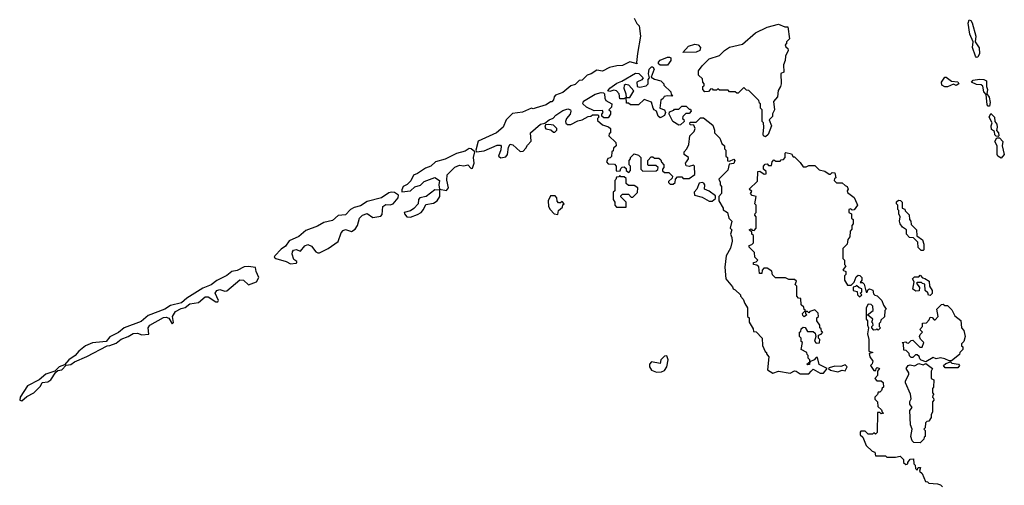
# Model space of a CAD drawing. Extents: x 2701205 to 2963787, y 496209 to 720276.
# Tile 147 of 154: x 2875160 to 2881978, y 656076 to 659298. Entities that reach past the tile are written whole.
import ezdxf

# ---------------------------------------------------------------- set-up
doc = ezdxf.new("R2010")
doc.units = 0

msp = doc.modelspace()

# ---------------------------------------------------------------- linework, layer by layer
at = {"layer": '0CON05XD'}
for points in [[(2879415, 659310), (2879433, 659273), (2879450, 659255), (2879457.5, 659185), (2879436.7, 659065), (2879431.7, 659001.7), (2879436.1, 658993.9), (2879385, 659007.5), (2879335, 658982.5), (2879295, 658980), (2879243, 658967), (2879195, 658943.3), (2879155, 658950), (2879117, 658923), (2879090, 658915), (2879055, 658880), (2879033, 658877), (2879005, 658850), (2878975, 658840), (2878920, 658795), (2878870, 658775), (2878860, 658765), (2878857, 658743), (2878845, 658730), (2878835, 658730), (2878805, 658710), (2878735, 658687.5), (2878715, 658682.5), (2878703, 658687), (2878641.7, 658658.3), (2878571.7, 658648.3), (2878527.5, 658605), (2878507.5, 658555), (2878462.5, 658515), (2878335, 658456.7), (2878318.8, 658395), (2878323.9, 658383.9), (2878375, 658391.8), (2878465, 658431.2), (2878489.7, 658429.7), (2878494.3, 658424.3), (2878491.4, 658398.6), (2878474.2, 658355), (2878492.5, 658342.5), (2878525, 658349.2), (2878538, 658365), (2878543.9, 658416.1), (2878555, 658437.5), (2878575, 658432.5), (2878625, 658386.7), (2878645, 658387.5), (2878665, 658410), (2878675, 658430), (2878701.7, 658458.3), (2878697.5, 658515), (2878765, 658574.4), (2878797, 658583), (2878825, 658605.8), (2878852.9, 658617.1), (2878872.2, 658637.8), (2878920.3, 658669.7), (2878955, 658681.1), (2878973.3, 658675), (2878976.4, 658666.4), (2878972.5, 658645), (2878945.8, 658615), (2878938.8, 658595), (2878941.2, 658581.2), (2878953, 658573), (2878975, 658572.5), (2879025, 658598.8), (2879053.9, 658606.1), (2879095, 658627.5), (2879115, 658630), (2879125, 658640), (2879165, 658640), (2879170, 658625), (2879160, 658615), (2879161.7, 658601.7), (2879195, 658570), (2879237, 658557), (2879250, 658545), (2879250, 658515), (2879241.7, 658508.3), (2879240, 658495), (2879288.3, 658448.3), (2879290, 658425), (2879271.7, 658408.3), (2879268.3, 658391.7), (2879260, 658385), (2879258.3, 658351.7), (2879248.3, 658341.7), (2879231.7, 658338.3), (2879222.5, 658315), (2879235, 658300), (2879278.3, 658298.3), (2879290, 658285), (2879290, 658255), (2879295, 658250), (2879318.3, 658251.7), (2879321.7, 658268.3), (2879331.7, 658278.3), (2879345, 658280), (2879358.3, 658268.3), (2879360, 658255), (2879378.3, 658241.7), (2879390, 658255), (2879390, 658285), (2879380, 658295), (2879380, 658325), (2879390, 658335), (2879390, 658345), (2879415, 658370), (2879445, 658360), (2879460, 658345), (2879460, 658265), (2879475, 658250), (2879567.5, 658252.5), (2879578.3, 658261.7), (2879580, 658275), (2879565, 658290), (2879515, 658290), (2879510, 658295), (2879510, 658325), (2879531.7, 658348.3), (2879545, 658350), (2879555, 658340), (2879585, 658340), (2879598.3, 658328.3), (2879603, 658313), (2879620, 658295), (2879620, 658275), (2879610, 658265), (2879611.7, 658251.7), (2879625, 658240), (2879655, 658240), (2879680, 658215), (2879678.3, 658201.7), (2879651.7, 658178.3), (2879651.7, 658171.7), (2879665, 658160), (2879685, 658160), (2879698.3, 658171.7), (2879700, 658195), (2879715, 658210), (2879745, 658210), (2879755, 658200), (2879795, 658200), (2879833.6, 658226.4), (2879832.5, 658285), (2879825, 658292.5), (2879795, 658282.5), (2879775, 658287.5), (2879770, 658305), (2879776.2, 658315)], [(2880325, 658487.5), (2880310, 658495), (2880307, 658507), (2880312.5, 658555), (2880310, 658585), (2880300, 658595), (2880300, 658675), (2880290, 658685), (2880290, 658715), (2880281.7, 658721.7), (2880278.3, 658738.3), (2880208.3, 658808.3), (2880191.7, 658811.7), (2880175, 658830), (2880135, 658790), (2880125, 658790), (2880115, 658800), (2880075, 658800), (2880065, 658810), (2880005, 658810), (2879995, 658820), (2879985, 658810), (2879965, 658810), (2879958.3, 658818.3), (2879945, 658820), (2879928.3, 658801.7), (2879905, 658800), (2879890, 658815), (2879890, 658835), (2879898.3, 658841.7), (2879900, 658855), (2879890, 658865), (2879888.3, 658888.3), (2879860, 658915), (2879860, 658945), (2879885, 658980), (2879935, 659027.5), (2880005, 659050), (2880040, 659085), (2880075, 659107.5), (2880165, 659130), (2880255, 659207.5), (2880335, 659247.5), (2880415, 659266.7), (2880458.3, 659248.3), (2880478.3, 659248.3), (2880490, 659165), (2880470, 659145), (2880468.3, 659131.7), (2880460, 659125), (2880465, 659110), (2880478.3, 659098.3), (2880480, 659085), (2880463, 659047), (2880460, 659015), (2880447.5, 658985), (2880450, 658935), (2880430, 658925), (2880432.5, 658855), (2880427.5, 658835), (2880410.7, 658809.3), (2880407.5, 658765), (2880378.3, 658731.7), (2880386.7, 658675), (2880373, 658647), (2880371.7, 658628.3), (2880350, 658605), (2880366.4, 658563.6), (2880343.3, 658505), (2880325, 658487.5)], [(2881785, 659037.5), (2881777.5, 659045), (2881756.2, 659105), (2881762.5, 659145), (2881737.7, 659197.7), (2881726.7, 659275), (2881735, 659296.7), (2881745, 659292.5), (2881755.8, 659275.8), (2881780.8, 659185), (2881776.7, 659145), (2881804.2, 659104.2), (2881806.1, 659063.9), (2881795, 659040), (2881785, 659037.5)], [(2879752.5, 659072.5), (2879791.9, 659115), (2879835, 659129.6), (2879858, 659125), (2879874.5, 659105), (2879869.4, 659085), (2879845, 659074.5), (2879752.5, 659072.5)], [(2879595, 658982.9), (2879583.1, 658993.1), (2879582.7, 659005), (2879595, 659017.9), (2879645, 659039.3), (2879660.2, 659040.2), (2879667.5, 659035), (2879667.4, 659015), (2879645, 658984.6), (2879595, 658982.9)], [(2879595, 658620), (2879580, 658630), (2879570, 658665), (2879553.6, 658673.6), (2879546.4, 658686.4), (2879535, 658726.7), (2879485, 658746.7), (2879445, 658710), (2879388.3, 658708.3), (2879375, 658720), (2879361.7, 658721.7), (2879360, 658760), (2879345, 658750), (2879315, 658750), (2879311.2, 658785), (2879291.2, 658805), (2879275, 658810.8), (2879245, 658801.2), (2879233.3, 658805), (2879246.7, 658825), (2879295, 658858.9), (2879328.1, 658871.9), (2879425, 658929.1), (2879448, 658925), (2879477.5, 658895), (2879468.3, 658881.7), (2879432, 658865), (2879435.8, 658835.8), (2879455, 658831.4), (2879498.3, 658841.7), (2879511.2, 658855), (2879512.5, 658885), (2879520, 658895), (2879513.9, 658923.9), (2879519.4, 658955), (2879535, 658972.9), (2879545, 658972), (2879552.5, 658955), (2879531.7, 658901.7), (2879555, 658887.5), (2879600, 658875), (2879620, 658855), (2879620, 658845), (2879668.3, 658798.3), (2879671.7, 658781.7), (2879680, 658775), (2879675, 658770), (2879645, 658772.5), (2879623, 658767), (2879616.4, 658753.6), (2879598.3, 658741.7), (2879592.5, 658685), (2879623.8, 658673.8), (2879631.2, 658655), (2879624.2, 658635.8), (2879605, 658623.3), (2879595, 658620)], [(2879385, 658760), (2879412.5, 658805), (2879378.8, 658845), (2879355, 658850), (2879345, 658842.5), (2879342, 658825), (2879357.5, 658785), (2879360, 658760), (2879385, 658760)], [(2881565, 658833.3), (2881543.8, 658845), (2881543.3, 658865), (2881565, 658900), (2881575, 658900), (2881613, 658873), (2881655, 658867.5), (2881662.5, 658855), (2881645, 658843.3), (2881625, 658852.5), (2881585, 658833.8), (2881565, 658833.3)], [(2881875, 658700), (2881865, 658700), (2881858.3, 658708.3), (2881851.7, 658781.7), (2881835, 658800), (2881828.3, 658838.3), (2881818, 658848), (2881785, 658848.8), (2881750, 658865), (2881760.8, 658879.2), (2881805, 658886), (2881835, 658883.8), (2881853.3, 658875), (2881853.3, 658835), (2881861.2, 658815), (2881857.5, 658785), (2881873, 658763), (2881878.8, 658725), (2881875, 658700)], [(2879235, 658620), (2879205, 658620), (2879191.7, 658631.7), (2879190, 658645), (2879200, 658655), (2879195, 658670), (2879138.3, 658668.3), (2879085, 658691.9), (2879060, 658715), (2879062.9, 658735), (2879145, 658783.8), (2879185, 658795.5), (2879203, 658793), (2879210, 658785), (2879211.4, 658755), (2879219.2, 658739.2), (2879260, 658715), (2879257, 658693), (2879240, 658675), (2879250, 658665), (2879250, 658645), (2879235, 658620)], [(2879725, 658567.5), (2879683.3, 658595), (2879657.5, 658645), (2879658.3, 658661.7), (2879688.3, 658671.7), (2879695, 658680), (2879725, 658680), (2879745, 658700), (2879775, 658700), (2879795, 658680), (2879805, 658680), (2879810, 658665), (2879795, 658650), (2879771.7, 658648.3), (2879751.7, 658628.3), (2879750, 658615), (2879758.3, 658608.3), (2879760, 658595), (2879735, 658570), (2879725, 658567.5)], [(2881935, 658490), (2881921.7, 658491.7), (2881911.7, 658501.7), (2881910, 658525), (2881888.3, 658538.3), (2881886.7, 658565), (2881892.5, 658585), (2881873.3, 658625), (2881885, 658650), (2881910, 658625), (2881912.5, 658595), (2881926.2, 658575), (2881928.8, 658555), (2881922.5, 658532.5), (2881937.5, 658515), (2881940, 658495), (2881935, 658490)], [(2878865, 658520), (2878880, 658535), (2878880, 658545), (2878855, 658567.5), (2878823.6, 658573.6), (2878800, 658570), (2878796, 658555), (2878802.1, 658542.1), (2878837, 658537), (2878855, 658520), (2878865, 658520)], [(2879776.2, 658315), (2879790, 658335), (2879790, 658345), (2879761.2, 658365), (2879760, 658385), (2879780, 658405), (2879792.5, 658435), (2879800, 658495), (2879830, 658525), (2879837.5, 658545), (2879828.3, 658568.3), (2879801.7, 658571.7), (2879800, 658585), (2879805, 658590), (2879845, 658590), (2879875, 658620), (2879895, 658620), (2879958.3, 658568.3), (2879970, 658535), (2879970, 658515), (2880008.3, 658478.3), (2880021.7, 658441.7), (2880040, 658425), (2880040, 658405), (2880050, 658395), (2880050, 658355), (2880060, 658345), (2880061.7, 658321.7), (2880075, 658320), (2880105, 658332.5), (2880112.5, 658325), (2880105, 658302.5), (2880071.7, 658298.3), (2880063.3, 658256.7), (2880000, 658195), (2880010, 658175), (2880010, 658155), (2880020, 658145), (2880020, 658095), (2880000, 658075), (2880000, 658045), (2880030, 657995), (2880031.7, 657981.7), (2880060, 657965), (2880070, 657925), (2880090, 657905), (2880080, 657855), (2880090, 657845), (2880082.5, 657815), (2880091.7, 657791.7), (2880092.5, 657765), (2880081.7, 657718.3), (2880052.5, 657665), (2880042.5, 657585), (2880050, 657505), (2880095, 657450), (2880100, 657435), (2880115, 657430), (2880150, 657395), (2880150, 657385), (2880170, 657365), (2880180, 657335), (2880200, 657305), (2880200, 657245), (2880210, 657235), (2880210, 657205), (2880238.3, 657158.3), (2880241.7, 657141.7), (2880258.3, 657138.3), (2880300, 657095), (2880303, 657043), (2880321.7, 657001.7), (2880330, 656995), (2880330, 656985), (2880347.5, 656965), (2880337.5, 656875), (2880375, 656852.5), (2880413.3, 656866.7), (2880495, 656853.3), (2880525, 656868.8), (2880537.1, 656867.1), (2880565, 656846.7), (2880625, 656847.5), (2880640, 656865), (2880655, 656880), (2880703, 656853), (2880725, 656852.5), (2880750, 656885), (2880695, 656912.5), (2880685, 656960), (2880675, 656960), (2880660, 656945), (2880630, 656930), (2880628.3, 656911.7), (2880615, 656910), (2880610, 656915), (2880630, 656930), (2880630, 656945), (2880620, 656955), (2880620, 656975), (2880611.7, 656981.7), (2880610, 656995), (2880570, 657015), (2880580, 657065), (2880571.7, 657071.7), (2880570, 657095), (2880560, 657105), (2880560, 657135), (2880568.3, 657141.7), (2880571.7, 657158.3), (2880585, 657170), (2880598.3, 657168.3), (2880615, 657140), (2880655, 657140), (2880668.3, 657128.3), (2880672.5, 657105), (2880663, 657073), (2880675, 657060), (2880698.3, 657061.7), (2880700, 657085), (2880690, 657095), (2880690, 657115), (2880708.3, 657121.7), (2880720, 657135), (2880711.7, 657141.7), (2880708.3, 657158.3), (2880700, 657165), (2880700, 657185), (2880680, 657215), (2880680, 657235), (2880690, 657245), (2880688.3, 657268.3), (2880665, 657290), (2880631.7, 657278.3), (2880625, 657270), (2880615, 657280), (2880600, 657280), (2880600, 657265), (2880610, 657255), (2880591.7, 657241.7), (2880581.7, 657251.7), (2880580, 657265), (2880600, 657285), (2880591.7, 657291.7), (2880588.3, 657308.3), (2880570, 657325), (2880568.3, 657368.3), (2880551.7, 657371.7), (2880540, 657385), (2880540, 657455), (2880530, 657465), (2880538.3, 657488.3), (2880525, 657500), (2880485, 657500), (2880461.7, 657511.7), (2880393, 657513), (2880371.7, 657531.7), (2880368.3, 657558.3), (2880335, 657580), (2880311.7, 657578.3), (2880300, 657565), (2880298.3, 657541.7), (2880281.7, 657541.7), (2880278.3, 657588.3), (2880265, 657600), (2880240, 657605), (2880241.7, 657618.3), (2880258.3, 657621.7), (2880270, 657635), (2880250, 657655), (2880248.3, 657688.3), (2880210, 657725), (2880210, 657735), (2880228.3, 657741.7), (2880240, 657755), (2880240, 657805), (2880230, 657815), (2880228.3, 657828.3), (2880210, 657845), (2880225, 657850), (2880231.7, 657841.7), (2880245, 657840), (2880260, 657855), (2880260, 657935), (2880250, 657945), (2880251.7, 657958.3), (2880260, 657965), (2880260, 658015), (2880250, 658025), (2880260, 658075), (2880231.7, 658081.7), (2880220, 658095), (2880228.3, 658108.3), (2880210, 658125), (2880268.3, 658181.7), (2880271.7, 658248.3), (2880285, 658250), (2880315, 658230), (2880328.3, 658231.7), (2880328.3, 658248.3), (2880310, 658265), (2880310, 658285), (2880321.7, 658298.3), (2880335, 658300), (2880345, 658290), (2880365, 658290), (2880370, 658315), (2880381.7, 658328.3), (2880395, 658320), (2880425, 658320), (2880431.7, 658328.3), (2880448.3, 658331.7), (2880460, 658345), (2880460, 658375), (2880465, 658380), (2880505, 658370), (2880515, 658350), (2880525, 658350), (2880565, 658310), (2880585, 658280), (2880605, 658280), (2880625, 658290), (2880665, 658290), (2880695, 658260), (2880735, 658250), (2880765, 658230), (2880775, 658230), (2880785, 658240), (2880805, 658237.5), (2880810, 658205), (2880801.7, 658198.3), (2880800, 658185), (2880815, 658170), (2880855, 658170), (2880875, 658150), (2880890, 658145), (2880897.5, 658125), (2880890, 658115), (2880891.7, 658101.7), (2880938.3, 658068.3), (2880957, 658027), (2880960, 658015), (2880938.3, 657981.7), (2880925, 657980), (2880915, 657990), (2880900, 657985), (2880900, 657965), (2880920, 657955), (2880920, 657925), (2880930, 657915), (2880930, 657885), (2880922.5, 657875), (2880921.7, 657848.3), (2880910, 657835), (2880907.5, 657795), (2880893, 657777), (2880890, 657745), (2880860, 657715), (2880860, 657645), (2880870, 657635), (2880870, 657605), (2880880, 657595), (2880860, 657565), (2880880, 657555), (2880880, 657535), (2880870, 657525), (2880870, 657495), (2880891.7, 657461.7), (2880918.3, 657461.7), (2880938.3, 657481.7), (2880951.7, 657518.3), (2880965, 657530), (2880978.3, 657528.3), (2880990, 657515), (2880990, 657495), (2880980, 657480), (2880995, 657480), (2881008.3, 657468.3), (2881021.7, 657411.7), (2881028.3, 657411.7), (2881031.7, 657428.3), (2881043, 657437), (2881066.4, 657426.4), (2881071.7, 657401.7), (2881081.7, 657391.7), (2881098.3, 657388.3), (2881130, 657355), (2881141.7, 657321.7), (2881160, 657295), (2881150, 657285), (2881148.3, 657241.7), (2881121.7, 657218.3), (2881120, 657205), (2881110, 657195), (2881110, 657175), (2881120, 657165), (2881105, 657150), (2881095, 657160), (2881088.3, 657151.7), (2881075, 657150), (2881060, 657165), (2881060, 657175), (2881070, 657185), (2881068.3, 657198.3), (2881060, 657205), (2881067, 657227), (2881030, 657255), (2881070, 657285), (2881067.5, 657315), (2881055, 657327.5), (2881035, 657330), (2881020, 657305), (2881020, 657225), (2881030, 657215), (2881030, 657185), (2881037.5, 657165), (2881030, 657125), (2881040, 657085), (2881040, 657005), (2881067.5, 656995), (2881042.5, 656987.5), (2881047.5, 656965), (2881066.2, 656935), (2881063.3, 656916.7), (2881050, 656905), (2881075, 656870), (2881088.3, 656871.7), (2881090, 656885), (2881098.3, 656891.7), (2881112.5, 656885), (2881100, 656865), (2881100, 656835), (2881080, 656815), (2881095, 656800), (2881125, 656800), (2881138.3, 656788.3), (2881140, 656755), (2881131.7, 656748.3), (2881128.3, 656731.7), (2881115, 656720), (2881105, 656720), (2881100, 656705), (2881080, 656685), (2881081.7, 656671.7), (2881100, 656655), (2881101.7, 656621.7), (2881128.3, 656598.3), (2881131.7, 656581.7), (2881140, 656575), (2881125, 656570), (2881115, 656580), (2881100, 656580), (2881098.3, 656441.7), (2881085, 656430), (2881075, 656440), (2881065, 656430), (2881035, 656430), (2881015, 656450), (2880985, 656450), (2880980, 656445), (2880980, 656425), (2880998.3, 656408.3), (2881021.7, 656351.7), (2881061.7, 656311.7), (2881080, 656305), (2881085, 656280), (2881155, 656280), (2881165, 656270), (2881225, 656270), (2881257, 656277), (2881280, 656255), (2881280, 656235), (2881295, 656220), (2881310, 656225), (2881310, 656235), (2881325, 656257.5), (2881348.3, 656258.3), (2881350, 656225), (2881360, 656215), (2881361.7, 656191.7), (2881375, 656180), (2881381.7, 656198.3), (2881398.3, 656198.3), (2881390, 656175), (2881408.3, 656158.3), (2881431.7, 656101.7), (2881445, 656100), (2881455, 656090), (2881515, 656087.5), (2881535, 656080), (2881550, 656065)], [(2881955, 658340), (2881933.3, 658353.3), (2881927.5, 658365), (2881927.5, 658425), (2881912.5, 658455), (2881925, 658480), (2881945, 658480), (2881967.5, 658455), (2881962.5, 658425), (2881977.5, 658365), (2881955, 658340)], [(2877807, 658107), (2877865, 658114.3), (2877895, 658141.9), (2877935, 658152.5), (2877960.5, 658179.5), (2878035, 658207.1), (2878066.7, 658185), (2878061.2, 658155), (2878066.7, 658126.7), (2878115, 658116.7), (2878128.8, 658135), (2878117, 658187), (2878118.8, 658225), (2878172.2, 658277.8), (2878205, 658292.2), (2878235, 658288), (2878263, 658293), (2878285, 658267.5), (2878295, 658270), (2878307.5, 658305), (2878301.1, 658345), (2878312.5, 658385), (2878285.7, 658405.7), (2878272.7, 658407.3), (2878245, 658388.8), (2878185, 658373.3), (2878105.9, 658334.1), (2878040, 658315), (2878006.1, 658283.9), (2877969.3, 658270.7), (2877915, 658233.3), (2877886.4, 658223.6), (2877867.9, 658182.1), (2877842.3, 658157.7), (2877815, 658143.3), (2877805, 658120), (2877807, 658107)], [(2879360, 658000), (2879360, 658035), (2879321.7, 658071.7), (2879321.7, 658078.3), (2879335, 658090), (2879375, 658090), (2879395, 658070), (2879405, 658070), (2879438.3, 658101.7), (2879440, 658135), (2879415, 658150), (2879375, 658150), (2879360, 658165), (2879358.3, 658198.3), (2879345, 658210), (2879321.7, 658211.7), (2879315, 658220), (2879308.3, 658211.7), (2879291.7, 658208.3), (2879288.3, 658191.7), (2879280, 658185), (2879280, 658115), (2879270, 658105), (2879270, 658055), (2879280, 658035), (2879280, 658015), (2879291.7, 658001.7), (2879355, 658000), (2879360, 658000)], [(2879955, 658042.5), (2879978.3, 658061.7), (2879978.3, 658078.3), (2879935, 658112.5), (2879902.5, 658125), (2879903.3, 658155), (2879896.4, 658166.4), (2879885, 658172.5), (2879863.9, 658166.1), (2879847.5, 658125), (2879830, 658105), (2879832.5, 658085), (2879885, 658070), (2879933.6, 658043.6), (2879955, 658042.5)], [(2877035, 657608.8), (2877075, 657613.8), (2877080, 657615), (2877080, 657625), (2877059.3, 657639.3), (2877045.6, 657675), (2877047.8, 657692.2), (2877056.8, 657703.2), (2877075, 657707.1), (2877105, 657696.7), (2877135, 657734.2), (2877155, 657741.9), (2877180.6, 657730.6), (2877211.3, 657691.3), (2877225, 657684), (2877235.8, 657684.2), (2877295.8, 657714.2), (2877365, 657763.8), (2877386.1, 657823.9), (2877399.6, 657840.5), (2877415, 657846.2), (2877457.5, 657832.5), (2877482, 657848), (2877498.8, 657875), (2877513.1, 657925), (2877533.7, 657946.4), (2877565, 657956.4), (2877605, 657930), (2877660.7, 657939.3), (2877669.6, 657950.5), (2877675, 658006.2), (2877695, 658020), (2877725, 658016.2), (2877745, 658023.8), (2877780, 658065), (2877782.5, 658085), (2877755, 658102), (2877735, 658105.8), (2877715, 658099.2), (2877665, 658066), (2877565, 658039.2), (2877518.9, 658011.1), (2877475, 657999.2), (2877451.2, 657985), (2877415, 657948), (2877365, 657942.5), (2877325, 657909.4), (2877265.4, 657894.6), (2877221.4, 657868.6), (2877140.4, 657839.5), (2877092.7, 657797.3), (2877025, 657768), (2877000, 657730), (2876970.4, 657709.5), (2876926.2, 657665), (2876921.2, 657655), (2876932.5, 657645), (2877005, 657626), (2877035, 657608.8)], [(2877865, 657932.5), (2877915, 657949.4), (2877940.8, 657965), (2877956.9, 657985), (2877971.2, 658018.8), (2878025, 658028.6), (2878050, 658045), (2878070, 658075), (2878068.3, 658118.3), (2878035, 658121.2), (2877975, 658075.8), (2877930, 658065), (2877922.5, 658055), (2877920, 658025), (2877889.2, 657990.8), (2877865, 657976.5), (2877822.5, 657965), (2877823.3, 657955), (2877840, 657935), (2877865, 657932.5)], [(2878885, 657950), (2878891.7, 657978.3), (2878918.3, 658001.7), (2878921.7, 658018.3), (2878930, 658025), (2878915, 658040), (2878905, 658030), (2878891.7, 658031.7), (2878881.7, 658041.7), (2878880, 658065), (2878868.3, 658078.3), (2878835, 658080), (2878820, 658045), (2878822.5, 658005), (2878832.5, 657985), (2878860, 657955), (2878885, 657950)], [(2881415, 657700), (2881401.7, 657701.7), (2881381.7, 657721.7), (2881378.3, 657758.3), (2881348.3, 657788.3), (2881321.7, 657791.7), (2881300, 657815), (2881300, 657845), (2881273.6, 657863.6), (2881257.5, 657885), (2881252.5, 657905), (2881257.5, 657935), (2881247.5, 657955), (2881247.5, 657977.5), (2881240, 657985), (2881240, 658015), (2881230, 658025), (2881231.7, 658038.3), (2881245, 658050), (2881258.3, 658048.3), (2881270, 658035), (2881270, 657995), (2881288.3, 657988.3), (2881290, 657975), (2881318.3, 657948.3), (2881320, 657915), (2881330, 657905), (2881331.7, 657881.7), (2881370, 657845), (2881371.7, 657801.7), (2881410, 657775), (2881420, 657745), (2881420, 657705), (2881415, 657700)], [(2875175, 656661.2), (2875210.2, 656689.8), (2875257.5, 656715), (2875305, 656763.3), (2875315, 656787.5), (2875355, 656793.3), (2875375, 656806.7), (2875410.7, 656859.3), (2875425, 656870), (2875452.5, 656875), (2875481.7, 656908.3), (2875515, 656912.5), (2875538.8, 656931.2), (2875625, 656967.8), (2875765, 657042.5), (2875785, 657043.3), (2875829.1, 657060.9), (2875862.5, 657087.5), (2875911.2, 657105), (2875945, 657125.6), (2875975, 657129.2), (2876005, 657116.7), (2876055, 657122.5), (2876048.6, 657165), (2876060, 657185), (2876155, 657236.5), (2876175, 657239.6), (2876192.2, 657232.2), (2876215, 657192.5), (2876226, 657204), (2876218.5, 657245), (2876239.9, 657280.1), (2876279.1, 657300.9), (2876305, 657306.7), (2876338.8, 657331.2), (2876398.1, 657341.9), (2876445, 657380), (2876465, 657380.6), (2876517.5, 657345), (2876532.5, 657345), (2876537.1, 657355), (2876514.5, 657405), (2876524.6, 657425.3), (2876545, 657432.1), (2876580.3, 657420.3), (2876595, 657421.9), (2876685, 657498.1), (2876710, 657495), (2876745, 657462.5), (2876800, 657485), (2876816.7, 657515), (2876797.5, 657555), (2876793, 657583), (2876745, 657591.2), (2876715, 657588), (2876665, 657562.9), (2876630, 657555), (2876595, 657527.1), (2876525, 657494.4), (2876486.1, 657463.9), (2876428.8, 657441.2), (2876317.8, 657372.2), (2876280.5, 657339.5), (2876205, 657320.6), (2876164.5, 657295.5), (2876048.7, 657251.3), (2876000.5, 657209.5), (2875883.7, 657166.3), (2875845, 657132.9), (2875785, 657104), (2875758.3, 657071.7), (2875735, 657068.6), (2875665, 657062.2), (2875615, 657040.5), (2875568.9, 657005), (2875544.6, 656975.4), (2875500, 656945), (2875470, 656910), (2875433.3, 656895), (2875403.8, 656866.2), (2875340, 656845), (2875294.3, 656805.7), (2875215, 656764.2), (2875162.5, 656685), (2875160, 656665), (2875175, 656661.2)], [(2881465, 657390), (2881451.7, 657391.7), (2881448.3, 657408.3), (2881430, 657425), (2881428.3, 657468.3), (2881411.7, 657471.7), (2881405, 657480), (2881375, 657480), (2881370, 657475), (2881390, 657445), (2881388.3, 657421.7), (2881365, 657420), (2881345, 657432.5), (2881352.5, 657485), (2881342.5, 657505), (2881355, 657520), (2881385, 657520), (2881395, 657530), (2881411.7, 657511.7), (2881428.3, 657508.3), (2881458.3, 657488.3), (2881460, 657455), (2881477.5, 657425), (2881477, 657403), (2881465, 657390)], [(2880975, 657380), (2880990, 657395), (2880980, 657405), (2880990, 657415), (2880990, 657435), (2880971.7, 657441.7), (2880955, 657460), (2880948.3, 657451.7), (2880931.7, 657448.3), (2880930, 657425), (2880958.3, 657418.3), (2880960, 657395), (2880975, 657380)], [(2881435, 656930), (2881401.7, 656941.7), (2881391.7, 656951.7), (2881388.3, 656968.3), (2881375, 656980), (2881361.7, 656978.3), (2881345, 656960), (2881331.7, 656961.7), (2881321.7, 656971.7), (2881318.3, 656988.3), (2881298.3, 657008.3), (2881281.7, 657011.7), (2881280, 657055), (2881270, 657065), (2881295, 657070), (2881301.7, 657061.7), (2881315, 657060), (2881331.7, 657078.3), (2881345, 657080), (2881391.7, 657031.7), (2881408.3, 657031.7), (2881420, 657065), (2881396.4, 657086.4), (2881390, 657105), (2881395, 657120), (2881410, 657135), (2881392.5, 657155), (2881410, 657175), (2881411.7, 657198.3), (2881438.3, 657201.7), (2881458.3, 657221.7), (2881465, 657240), (2881478.3, 657238.3), (2881491.7, 657221.7), (2881498.3, 657221.7), (2881520, 657245), (2881510, 657295), (2881541.7, 657328.3), (2881555, 657330), (2881565, 657320), (2881585, 657320), (2881615, 657290), (2881635, 657250), (2881677, 657217), (2881680, 657165), (2881697, 657147), (2881707.5, 657105), (2881698.3, 657071.7), (2881680, 657055), (2881681.7, 657041.7), (2881690, 657035), (2881690, 657015), (2881670, 656995), (2881668.3, 656981.7), (2881611.7, 656938.3), (2881595, 656937.5), (2881565, 656952.5), (2881535, 656957.5), (2881505, 656952.5), (2881485, 656960), (2881435, 656930)], [(2879568.3, 656858.3), (2879605, 656862.5), (2879625, 656870), (2879640, 656895), (2879650, 656945), (2879641.7, 656971.7), (2879625, 656970), (2879600, 656945), (2879595, 656920), (2879535, 656930), (2879520, 656915), (2879520, 656895), (2879535, 656872.5), (2879568.3, 656858.3)], [(2880825, 656862.5), (2880855, 656872.5), (2880875, 656867.5), (2880890, 656895), (2880875, 656910), (2880845, 656897.5), (2880805, 656900), (2880765, 656890), (2880760, 656885), (2880773, 656873), (2880825, 656862.5)], [(2881395, 656370), (2881351.7, 656371.7), (2881340, 656385), (2881330, 656415), (2881340, 656465), (2881327.5, 656495), (2881322.5, 656595), (2881340, 656615), (2881323, 656637), (2881323.6, 656656.4), (2881332.5, 656675), (2881327, 656707), (2881292.5, 656785), (2881293, 656797), (2881317.5, 656845), (2881317.5, 656855), (2881297.5, 656885), (2881312.5, 656905), (2881325, 656910), (2881355, 656903.3), (2881385, 656920), (2881415, 656910), (2881435, 656920), (2881480, 656885), (2881470, 656865), (2881470, 656815), (2881490, 656805), (2881487.5, 656755), (2881480, 656745), (2881480, 656715), (2881490, 656705), (2881481.7, 656698.3), (2881480, 656685), (2881488.3, 656678.3), (2881490, 656665), (2881480, 656655), (2881480, 656585), (2881470, 656565), (2881470, 656545), (2881455, 656520), (2881441.7, 656518.3), (2881431.7, 656508.3), (2881430, 656475), (2881420, 656465), (2881430, 656455), (2881430, 656415), (2881421.7, 656408.3), (2881420, 656395), (2881395, 656370)], [(2881568.3, 656888.3), (2881557.5, 656905), (2881571.7, 656918.3), (2881605, 656930), (2881615, 656922.5), (2881660, 656915), (2881667.5, 656905), (2881655, 656890), (2881568.3, 656888.3)]]:
    msp.add_lwpolyline(points, dxfattribs=at)

doc.saveas('drawing.dxf')
